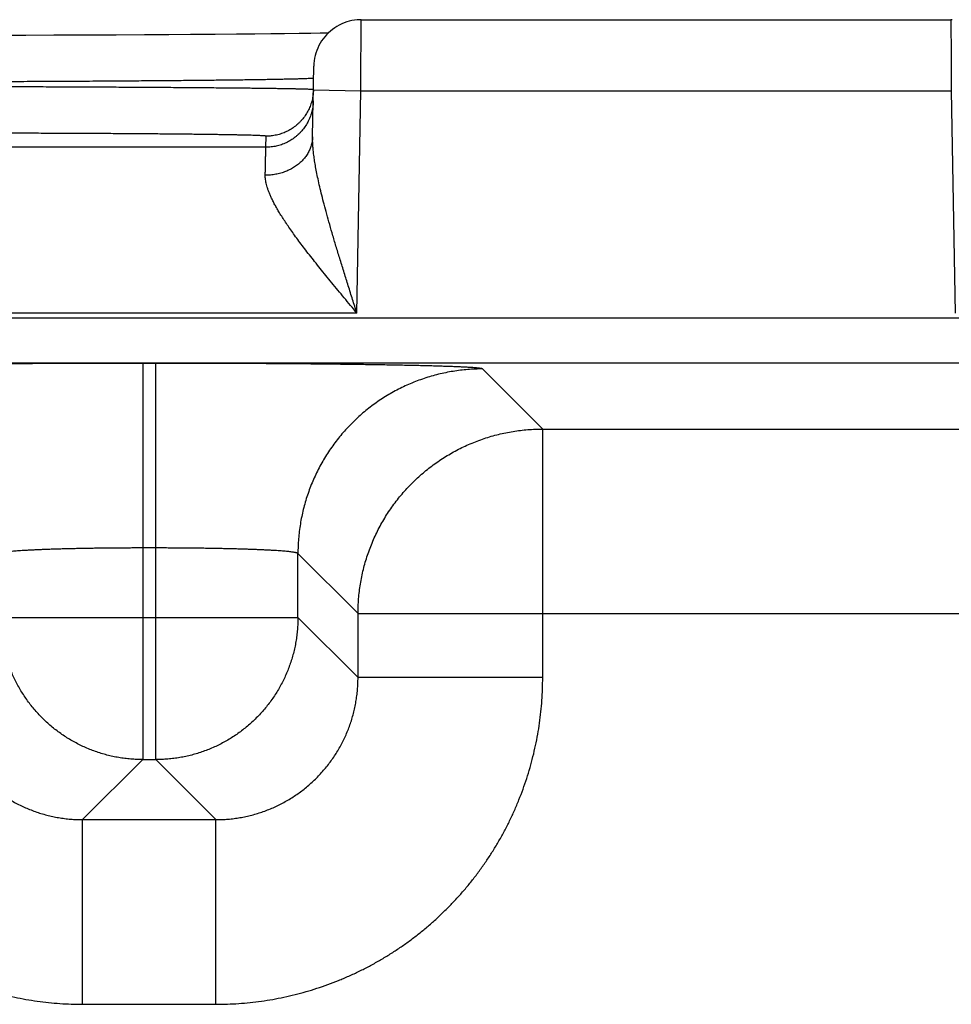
# Model space of a CAD drawing. Header units: inches. Extents: x 0 to 34, y 0 to 22.
# Tile 92 of 105: x 19.546 to 19.94, y 18.503 to 18.919. Entities that reach past the tile are written whole.
import ezdxf

# ---------------------------------------------------------------- set-up
doc = ezdxf.new("R2010")
doc.units = ezdxf.units.IN
doc.header["$LTSCALE"] = 1.87
doc.header["$MEASUREMENT"] = 0
doc.layers.get('0').update_dxf_attribs({"linetype": 'CONTINUOUS'})

msp = doc.modelspace()

# ---------------------------------------------------------------- linework, layer by layer
at = {"color": 7, "linetype": 'CONTINUOUS'}
for p, q in [((19.6907, 18.91898), (19.93973, 18.91898)), ((19.54908, 18.91235), (19.53712, 18.91233)), ((19.56095, 18.91239), (19.54908, 18.91235)), ((19.57247, 18.91242), (19.56095, 18.91239)), ((19.58718, 18.91248), (19.57247, 18.91242)), ((19.59919, 18.91254), (19.58718, 18.91248)), ((19.60949, 18.9126), (19.59919, 18.91254)), ((19.61855, 18.91266), (19.60949, 18.9126)), ((19.62908, 18.91274), (19.61855, 18.91266)), ((19.6381, 18.91281), (19.62908, 18.91274)), ((19.64585, 18.91289), (19.6381, 18.91281)), ((19.65255, 18.91296), (19.64585, 18.91289)), ((19.65836, 18.91304), (19.65255, 18.91296)), ((19.66447, 18.91312), (19.65836, 18.91304)), ((19.6694, 18.9132), (19.66447, 18.91312)), ((19.67342, 18.91327), (19.6694, 18.9132)), ((19.67679, 18.91334), (19.67342, 18.91327)), ((19.67019, 18.86957), (19.67071, 18.89933)), ((19.67053, 18.88933), (19.69053, 18.88898)), ((19.68889, 18.79509), (19.69053, 18.88898)), ((19.69053, 18.88898), (19.9399, 18.88898)), ((19.9399, 18.88898), (19.94154, 18.79509)), ((19.65045, 18.86508), (19.65054, 18.86976)), ((19.65045, 18.86508), (19.04998, 18.86508)), ((19.68889, 18.79509), (19.01154, 18.79509)), ((20.72891, 18.79293), (13.33862, 18.79293)), ((20.72891, 18.77392), (13.33862, 18.77392)), ((19.604, 18.77383), (19.59843, 18.77383)), ((19.59843, 18.77383), (19.59843, 18.60647)), ((19.604, 18.60647), (19.604, 18.77383)), ((19.76735, 18.7461), (19.74198, 18.77147)), ((19.76735, 18.7461), (20.36508, 18.7461)), ((19.76735, 18.64109), (19.76735, 18.7461)), ((19.604, 18.69585), (19.59843, 18.69585)), ((19.68936, 18.66811), (19.66399, 18.69348)), ((19.66399, 18.66646), (19.66399, 18.69348)), ((19.53844, 18.66646), (19.66399, 18.66646)), ((19.66399, 18.66646), (19.68936, 18.64109)), ((19.68936, 18.66811), (20.44307, 18.66811)), ((19.68936, 18.64109), (19.68936, 18.66811)), ((19.76735, 18.64109), (19.68936, 18.64109)), ((19.59843, 18.60647), (19.57306, 18.5811)), ((19.59843, 18.60647), (19.604, 18.60647)), ((19.604, 18.60647), (19.62937, 18.5811)), ((19.57306, 18.5811), (19.62937, 18.5811)), ((19.57306, 18.50311), (19.57306, 18.5811)), ((19.62937, 18.50311), (19.62937, 18.5811)), ((19.57306, 18.50311), (19.62937, 18.50311))]:
    msp.add_line(p, q, dxfattribs=at)
for points in [[(19.6907, 18.91898), (19.69013, 18.91897), (19.68901, 18.91891), (19.68788, 18.91878), (19.68677, 18.91859), (19.68567, 18.91833), (19.68459, 18.91802), (19.68352, 18.91764), (19.68248, 18.91721), (19.68146, 18.91672), (19.68048, 18.91617), (19.67952, 18.91556), (19.6786, 18.9149), (19.67772, 18.91419), (19.67689, 18.91344), (19.67609, 18.91263), (19.67534, 18.91179), (19.67465, 18.9109), (19.674, 18.90998), (19.6734, 18.90902), (19.67287, 18.90802), (19.67238, 18.907), (19.67196, 18.90595), (19.6716, 18.90489), (19.67129, 18.9038), (19.67105, 18.90269), (19.67087, 18.90158), (19.67076, 18.90046), (19.67071, 18.89933)], [(19.9403, 18.91897), (19.93973, 18.91898)]]:
    msp.add_lwpolyline(points, dxfattribs=at)
for points, knots in [([(19.69053, 18.88898), (19.69053, 18.88949), (19.69054, 18.8905), (19.69055, 18.89203), (19.69056, 18.89354), (19.69056, 18.89504), (19.69057, 18.89653), (19.69058, 18.89799), (19.69059, 18.89944), (19.6906, 18.90086), (19.69061, 18.90224), (19.69061, 18.90359), (19.69062, 18.90491), (19.69063, 18.90618), (19.69064, 18.90741), (19.69064, 18.90859), (19.69065, 18.90972), (19.69066, 18.9108), (19.69066, 18.91182), (19.69067, 18.91278), (19.69067, 18.91367), (19.69068, 18.9145), (19.69068, 18.91527), (19.69069, 18.91597), (19.69069, 18.9166), (19.69069, 18.91716), (19.6907, 18.91764), (19.6907, 18.91805), (19.6907, 18.91839), (19.6907, 18.91863), (19.6907, 18.91885), (19.6907, 18.91889), (19.6907, 18.91898), (19.6907, 18.91898)], [0, 0, 0, 0, 0.050928, 0.101718, 0.152237, 0.202353, 0.251936, 0.300872, 0.349055, 0.396361, 0.442643, 0.487765, 0.531627, 0.574126, 0.615138, 0.65454, 0.692233, 0.728133, 0.762142, 0.794152, 0.824075, 0.851851, 0.877424, 0.900733, 0.921719, 0.940319, 0.956476, 0.970149, 0.981305, 0.989915, 0.995954, 0.999404, 1, 1, 1, 1]), ([(19.93973, 18.91898), (19.93973, 18.91898), (19.93973, 18.91889), (19.93973, 18.91885), (19.93973, 18.91863), (19.93973, 18.91839), (19.93973, 18.91805), (19.93974, 18.91764), (19.93974, 18.91716), (19.93974, 18.9166), (19.93975, 18.91597), (19.93975, 18.91527), (19.93976, 18.9145), (19.93976, 18.91367), (19.93977, 18.91278), (19.93977, 18.91182), (19.93978, 18.9108), (19.93978, 18.90972), (19.93979, 18.90859), (19.9398, 18.90741), (19.9398, 18.90618), (19.93981, 18.90491), (19.93982, 18.90359), (19.93983, 18.90224), (19.93983, 18.90086), (19.93984, 18.89944), (19.93985, 18.89799), (19.93986, 18.89653), (19.93987, 18.89504), (19.93988, 18.89354), (19.93989, 18.89203), (19.93989, 18.8905), (19.9399, 18.88949), (19.9399, 18.88898)], [0, 0, 0, 0, 0.000596, 0.004046, 0.010085, 0.018695, 0.029851, 0.043524, 0.059681, 0.078281, 0.099267, 0.122576, 0.148149, 0.175925, 0.205848, 0.237858, 0.271867, 0.307767, 0.34546, 0.384862, 0.425874, 0.468373, 0.512235, 0.557357, 0.603639, 0.650945, 0.699128, 0.748064, 0.797647, 0.847763, 0.898282, 0.949072, 1, 1, 1, 1]), ([(19.67052, 18.89426), (19.6704, 18.89425), (19.6702, 18.8942), (19.66969, 18.89417), (19.66904, 18.89412), (19.66818, 18.89408), (19.66715, 18.89403), (19.66592, 18.89399), (19.66451, 18.89395), (19.66292, 18.8939), (19.66115, 18.89386), (19.65919, 18.89381), (19.65706, 18.89377), (19.65476, 18.89372), (19.65228, 18.89368), (19.64964, 18.89363), (19.64682, 18.89359), (19.64385, 18.89355), (19.64071, 18.8935), (19.63742, 18.89346), (19.63398, 18.89342), (19.63039, 18.89338), (19.62665, 18.89334), (19.62277, 18.8933), (19.61876, 18.89326), (19.61461, 18.89322), (19.61034, 18.89318), (19.60595, 18.89315), (19.60143, 18.89311), (19.5968, 18.89308), (19.59207, 18.89304), (19.58723, 18.89301), (19.5823, 18.89298), (19.57728, 18.89295), (19.57216, 18.89292), (19.56697, 18.89289), (19.56171, 18.89286), (19.55638, 18.89284), (19.55098, 18.89281), (19.54552, 18.89279), (19.54002, 18.89276), (19.53447, 18.89274), (19.52889, 18.89272), (19.52327, 18.89271), (19.51763, 18.89269), (19.51197, 18.89267), (19.50629, 18.89266), (19.50251, 18.89265), (19.50061, 18.89265)], [0, 0, 0, 0, 0.001699, 0.004506, 0.008421, 0.013441, 0.019563, 0.026778, 0.035081, 0.044461, 0.054907, 0.066407, 0.078947, 0.092516, 0.107097, 0.122675, 0.139229, 0.156744, 0.175201, 0.194578, 0.21485, 0.235997, 0.257996, 0.280824, 0.304456, 0.328865, 0.354023, 0.379901, 0.406473, 0.433712, 0.461584, 0.490056, 0.519099, 0.548681, 0.57877, 0.60933, 0.640325, 0.671725, 0.703498, 0.735604, 0.768006, 0.800666, 0.833547, 0.866615, 0.899831, 0.933158, 0.966558, 1, 1, 1, 1]), ([(19.67044, 18.88944), (19.67031, 18.88945), (19.67012, 18.8895), (19.66961, 18.88951), (19.66896, 18.88955), (19.6681, 18.88958), (19.66707, 18.88961), (19.66584, 18.88965), (19.66443, 18.88968), (19.66284, 18.88971), (19.66107, 18.88975), (19.65912, 18.88978), (19.65699, 18.88982), (19.65468, 18.88985), (19.65221, 18.88988), (19.64956, 18.88992), (19.64675, 18.88995), (19.64378, 18.88999), (19.64064, 18.89002), (19.63735, 18.89005), (19.63391, 18.89008), (19.63032, 18.89012), (19.62658, 18.89015), (19.62271, 18.89018), (19.6187, 18.89021), (19.61455, 18.89024), (19.61028, 18.89027), (19.60588, 18.8903), (19.60137, 18.89033), (19.59675, 18.89036), (19.59201, 18.89038), (19.58718, 18.89041), (19.58225, 18.89044), (19.57722, 18.89046), (19.57212, 18.89049), (19.56693, 18.89051), (19.56166, 18.89053), (19.55633, 18.89055), (19.55093, 18.89058), (19.54548, 18.8906), (19.53998, 18.89061), (19.53444, 18.89063), (19.52885, 18.89065), (19.52324, 18.89067), (19.5176, 18.89068), (19.51194, 18.8907), (19.50626, 18.89071), (19.50248, 18.89072), (19.50058, 18.89072)], [0, 0, 0, 0, 0.001685, 0.004482, 0.008389, 0.013402, 0.019517, 0.026728, 0.035026, 0.044403, 0.054847, 0.066348, 0.078889, 0.092456, 0.107036, 0.122613, 0.139169, 0.156686, 0.175142, 0.194518, 0.214794, 0.235946, 0.257948, 0.280776, 0.304407, 0.328813, 0.353971, 0.379854, 0.406431, 0.433669, 0.461539, 0.490013, 0.519059, 0.548641, 0.578727, 0.609285, 0.640285, 0.671693, 0.703469, 0.735577, 0.767978, 0.800636, 0.833516, 0.866581, 0.899798, 0.933131, 0.966544, 1, 1, 1, 1]), ([(19.67053, 18.88933), (19.67052, 18.88899), (19.67049, 18.88828), (19.67038, 18.8872), (19.67021, 18.8861), (19.66998, 18.88502), (19.66968, 18.88395), (19.66933, 18.88289), (19.66892, 18.88186), (19.66846, 18.88086), (19.66793, 18.87988), (19.66736, 18.87893), (19.66673, 18.87801), (19.66606, 18.87713), (19.66533, 18.87629), (19.66456, 18.87549), (19.66375, 18.87473), (19.6629, 18.87402), (19.662, 18.87336), (19.66108, 18.87275), (19.66012, 18.87219), (19.65913, 18.87169), (19.65811, 18.87124), (19.65707, 18.87085), (19.65602, 18.87052), (19.65494, 18.87024), (19.65385, 18.87003), (19.65275, 18.86988), (19.65165, 18.86978), (19.65091, 18.86976), (19.65054, 18.86976)], [0, 0, 0, 0, 0.033068, 0.068879, 0.104691, 0.140503, 0.176314, 0.212126, 0.247938, 0.28375, 0.319562, 0.355374, 0.391186, 0.426998, 0.46281, 0.498622, 0.534434, 0.570247, 0.606059, 0.641872, 0.677684, 0.713497, 0.74931, 0.785123, 0.820935, 0.856748, 0.892561, 0.928374, 0.964187, 1, 1, 1, 1]), ([(19.67045, 18.88473), (19.67045, 18.88436), (19.67041, 18.88362), (19.6703, 18.88252), (19.67013, 18.88142), (19.66989, 18.88034), (19.6696, 18.87927), (19.66925, 18.87822), (19.66884, 18.87718), (19.66837, 18.87618), (19.66785, 18.8752), (19.66728, 18.87425), (19.66665, 18.87333), (19.66597, 18.87245), (19.66525, 18.87161), (19.66448, 18.87081), (19.66367, 18.87006), (19.66281, 18.86935), (19.66192, 18.86868), (19.661, 18.86807), (19.66004, 18.86752), (19.65905, 18.86701), (19.65803, 18.86656), (19.65699, 18.86617), (19.65593, 18.86584), (19.65486, 18.86556), (19.65377, 18.86535), (19.65267, 18.8652), (19.65156, 18.8651), (19.65082, 18.86508), (19.65045, 18.86508)], [0, 0, 0, 0, 0.035714, 0.071427, 0.107141, 0.142855, 0.178568, 0.214282, 0.249996, 0.28571, 0.321424, 0.357138, 0.392852, 0.428566, 0.46428, 0.499994, 0.535708, 0.571423, 0.607137, 0.642852, 0.678566, 0.714281, 0.749996, 0.785711, 0.821425, 0.85714, 0.892855, 0.92857, 0.964285, 1, 1, 1, 1]), ([(19.65054, 18.86976), (19.65054, 18.8698), (19.65036, 18.86982), (19.65015, 18.86987), (19.64968, 18.8699), (19.64909, 18.86995), (19.6483, 18.86999), (19.64735, 18.87003), (19.64622, 18.87008), (19.64492, 18.87012), (19.64346, 18.87016), (19.64183, 18.8702), (19.64003, 18.87024), (19.63807, 18.87029), (19.63595, 18.87033), (19.63367, 18.87037), (19.63124, 18.87041), (19.62866, 18.87044), (19.62593, 18.87048), (19.62305, 18.87052), (19.62002, 18.87055), (19.61686, 18.87059), (19.61357, 18.87062), (19.61014, 18.87066), (19.60658, 18.87069), (19.6029, 18.87072), (19.5991, 18.87075), (19.59519, 18.87078), (19.59116, 18.87081), (19.58703, 18.87083), (19.5828, 18.87086), (19.57848, 18.87088), (19.57406, 18.8709), (19.56956, 18.87093), (19.56497, 18.87095), (19.56031, 18.87096), (19.55559, 18.87098), (19.55079, 18.871), (19.54594, 18.87101), (19.54103, 18.87102), (19.53608, 18.87103), (19.53109, 18.87104), (19.52607, 18.87105), (19.52101, 18.87106), (19.51592, 18.87106), (19.51082, 18.87107), (19.50571, 18.87107), (19.50229, 18.87107), (19.50058, 18.87107)], [0, 0, 0, 0, 0.000655, 0.002427, 0.005351, 0.00943, 0.014662, 0.021041, 0.028558, 0.037209, 0.046984, 0.057874, 0.069861, 0.08293, 0.097064, 0.112251, 0.128473, 0.145712, 0.163944, 0.18315, 0.203311, 0.2244, 0.246392, 0.269261, 0.292981, 0.317525, 0.342866, 0.368973, 0.395816, 0.423362, 0.451581, 0.480439, 0.509904, 0.539939, 0.570508, 0.60158, 0.633123, 0.6651, 0.697467, 0.730182, 0.763204, 0.796496, 0.830024, 0.863758, 0.897664, 0.931701, 0.965828, 1, 1, 1, 1]), ([(19.67019, 18.86957), (19.67018, 18.86926), (19.67015, 18.86865), (19.67004, 18.86773), (19.66987, 18.86681), (19.66964, 18.86591), (19.66935, 18.86502), (19.669, 18.86414), (19.66859, 18.86328), (19.66812, 18.86245), (19.6676, 18.86163), (19.66703, 18.86084), (19.6664, 18.86008), (19.66573, 18.85935), (19.665, 18.85865), (19.66423, 18.85799), (19.66342, 18.85736), (19.66256, 18.85678), (19.66167, 18.85623), (19.66074, 18.85573), (19.65978, 18.85527), (19.65879, 18.85485), (19.65778, 18.85448), (19.65674, 18.85416), (19.65568, 18.85389), (19.6546, 18.85367), (19.65351, 18.85349), (19.65241, 18.85337), (19.6513, 18.8533), (19.65056, 18.85329), (19.65019, 18.85329)], [0, 0, 0, 0, 0.032391, 0.064827, 0.097351, 0.130006, 0.162832, 0.195867, 0.229144, 0.262694, 0.296544, 0.330717, 0.365228, 0.400093, 0.435318, 0.470908, 0.506861, 0.543173, 0.579833, 0.616829, 0.654144, 0.691755, 0.729641, 0.767774, 0.806125, 0.844663, 0.883355, 0.922165, 0.961059, 1, 1, 1, 1]), ([(19.68889, 18.79509), (19.68828, 18.797), (19.68707, 18.80081), (19.68527, 18.80649), (19.68353, 18.81205), (19.68185, 18.81746), (19.68026, 18.82267), (19.67878, 18.82764), (19.67742, 18.83235), (19.67618, 18.83678), (19.67506, 18.84091), (19.67408, 18.84476), (19.67322, 18.84832), (19.67248, 18.85161), (19.67186, 18.85462), (19.67135, 18.85738), (19.67094, 18.8599), (19.67063, 18.8622), (19.6704, 18.8643), (19.67026, 18.86621), (19.67018, 18.86794), (19.67018, 18.86904), (19.67019, 18.86957)], [0, 0, 0, 0, 0.078325, 0.155796, 0.231751, 0.3055, 0.376355, 0.443825, 0.507547, 0.567302, 0.622959, 0.674509, 0.722017, 0.765623, 0.805516, 0.8419, 0.875003, 0.905051, 0.932311, 0.957054, 0.979532, 1, 1, 1, 1]), ([(19.65019, 18.85329), (19.6502, 18.85381), (19.65022, 18.85482), (19.65026, 18.85628), (19.65029, 18.85763), (19.65032, 18.85887), (19.65034, 18.86001), (19.65036, 18.86103), (19.65038, 18.86195), (19.6504, 18.86274), (19.65042, 18.86342), (19.65043, 18.86398), (19.65044, 18.86443), (19.65045, 18.86475), (19.65045, 18.86496), (19.65045, 18.86506), (19.65045, 18.86508)], [0, 0, 0, 0, 0.132421, 0.256145, 0.370945, 0.476622, 0.572998, 0.659906, 0.737199, 0.804741, 0.862417, 0.910128, 0.947793, 0.975352, 0.992763, 1, 1, 1, 1]), ([(19.68889, 18.79509), (19.68799, 18.79617), (19.68619, 18.79832), (19.68352, 18.80153), (19.68088, 18.80471), (19.6783, 18.80783), (19.6758, 18.8109), (19.67338, 18.81388), (19.67107, 18.81677), (19.66888, 18.81957), (19.66681, 18.82225), (19.66487, 18.82482), (19.66305, 18.82727), (19.66138, 18.82961), (19.65983, 18.83183), (19.65842, 18.83393), (19.65714, 18.83591), (19.65599, 18.83779), (19.65495, 18.83956), (19.65403, 18.84122), (19.65323, 18.84279), (19.65253, 18.84426), (19.65193, 18.84564), (19.65143, 18.84694), (19.65102, 18.84817), (19.65069, 18.84931), (19.65045, 18.85039), (19.65028, 18.85141), (19.6502, 18.85237), (19.65018, 18.85299), (19.65019, 18.85329)], [0, 0, 0, 0, 0.059699, 0.118952, 0.177449, 0.234886, 0.290951, 0.345331, 0.397752, 0.448032, 0.496022, 0.541614, 0.58476, 0.625431, 0.663631, 0.699408, 0.732821, 0.763944, 0.792875, 0.819722, 0.844591, 0.867602, 0.888881, 0.908554, 0.926741, 0.94357, 0.959175, 0.97369, 0.987252, 1, 1, 1, 1]), ([(19.59843, 18.77383), (19.59681, 18.77383), (19.59358, 18.77383), (19.58873, 18.77383), (19.58388, 18.77382), (19.57905, 18.77381), (19.57424, 18.7738), (19.56946, 18.77378), (19.56472, 18.77376), (19.56002, 18.77374), (19.55537, 18.77371), (19.55077, 18.77369), (19.54622, 18.77366), (19.54175, 18.77362), (19.53735, 18.77359), (19.53302, 18.77355), (19.52877, 18.7735), (19.52461, 18.77346), (19.52055, 18.77341), (19.51658, 18.77336), (19.51271, 18.77331), (19.50895, 18.77326), (19.50529, 18.7732), (19.50176, 18.77314), (19.49835, 18.77308), (19.49506, 18.77302), (19.4919, 18.77296), (19.48887, 18.77289), (19.48598, 18.77282), (19.48323, 18.77275), (19.48062, 18.77268), (19.47816, 18.77261), (19.47585, 18.77253), (19.4737, 18.77246), (19.47169, 18.77238), (19.46985, 18.7723), (19.46817, 18.77222), (19.46665, 18.77214), (19.46529, 18.77206), (19.4641, 18.77198), (19.46308, 18.7719), (19.46222, 18.77181), (19.46154, 18.77173), (19.46102, 18.77165), (19.46068, 18.77157), (19.4605, 18.77151), (19.46045, 18.77147)], [0, 0, 0, 0, 0.035155, 0.070332, 0.105465, 0.140486, 0.175331, 0.209946, 0.2443, 0.278364, 0.312092, 0.345431, 0.378331, 0.410756, 0.442665, 0.474023, 0.504795, 0.534941, 0.564421, 0.593196, 0.62123, 0.648493, 0.674951, 0.700568, 0.725307, 0.74914, 0.772045, 0.79399, 0.814946, 0.834883, 0.853777, 0.871611, 0.888361, 0.904004, 0.918516, 0.931885, 0.944098, 0.95514, 0.964991, 0.97364, 0.981076, 0.987296, 0.992293, 0.996066, 0.99862, 1, 1, 1, 1]), ([(19.74198, 18.77147), (19.74193, 18.77151), (19.74175, 18.77157), (19.74141, 18.77165), (19.7409, 18.77173), (19.74021, 18.77181), (19.73936, 18.7719), (19.73833, 18.77198), (19.73714, 18.77206), (19.73579, 18.77214), (19.73427, 18.77222), (19.73258, 18.7723), (19.73074, 18.77238), (19.72874, 18.77246), (19.72658, 18.77253), (19.72427, 18.77261), (19.72181, 18.77268), (19.7192, 18.77275), (19.71645, 18.77282), (19.71356, 18.77289), (19.71053, 18.77296), (19.70737, 18.77302), (19.70409, 18.77308), (19.70067, 18.77314), (19.69714, 18.7732), (19.69349, 18.77326), (19.68973, 18.77331), (19.68586, 18.77336), (19.68189, 18.77341), (19.67782, 18.77346), (19.67366, 18.7735), (19.66941, 18.77355), (19.66509, 18.77359), (19.66068, 18.77362), (19.65621, 18.77366), (19.65167, 18.77369), (19.64707, 18.77371), (19.64241, 18.77374), (19.63771, 18.77376), (19.63297, 18.77378), (19.62819, 18.7738), (19.62339, 18.77381), (19.61855, 18.77382), (19.61371, 18.77383), (19.60885, 18.77383), (19.60562, 18.77383), (19.604, 18.77383)], [0, 0, 0, 0, 0.00138, 0.003934, 0.007707, 0.012704, 0.018924, 0.02636, 0.035009, 0.04486, 0.055901, 0.068115, 0.081484, 0.095996, 0.111639, 0.128389, 0.146223, 0.165117, 0.185054, 0.20601, 0.227955, 0.250859, 0.274693, 0.299432, 0.325049, 0.351507, 0.37877, 0.406804, 0.435579, 0.465059, 0.495205, 0.525977, 0.557335, 0.589244, 0.621669, 0.654569, 0.687908, 0.721636, 0.7557, 0.790054, 0.824669, 0.859514, 0.894535, 0.929668, 0.964846, 1, 1, 1, 1]), ([(19.74198, 18.77147), (19.74093, 18.77147), (19.73884, 18.77142), (19.7357, 18.77123), (19.73258, 18.77092), (19.72947, 18.77047), (19.72638, 18.76991), (19.72331, 18.76922), (19.72028, 18.7684), (19.71728, 18.76747), (19.71432, 18.76641), (19.71141, 18.76524), (19.70854, 18.76395), (19.70573, 18.76254), (19.70298, 18.76103), (19.70029, 18.7594), (19.69767, 18.75767), (19.69512, 18.75583), (19.69265, 18.7539), (19.69026, 18.75186), (19.68795, 18.74973), (19.68573, 18.74751), (19.6836, 18.7452), (19.68156, 18.74281), (19.67962, 18.74033), (19.67779, 18.73779), (19.67605, 18.73516), (19.67443, 18.73248), (19.67291, 18.72972), (19.67151, 18.72691), (19.67022, 18.72405), (19.66905, 18.72114), (19.66799, 18.71818), (19.66706, 18.71518), (19.66624, 18.71214), (19.66555, 18.70908), (19.66498, 18.70599), (19.66454, 18.70288), (19.66422, 18.69975), (19.66403, 18.69662), (19.66399, 18.69453), (19.66399, 18.69348)], [0, 0, 0, 0, 0.025639, 0.051278, 0.076917, 0.102557, 0.128197, 0.153837, 0.179478, 0.205119, 0.23076, 0.256401, 0.282043, 0.307684, 0.333326, 0.358968, 0.38461, 0.410253, 0.435895, 0.461538, 0.48718, 0.512822, 0.538465, 0.564107, 0.58975, 0.615392, 0.641034, 0.666676, 0.692318, 0.717959, 0.743601, 0.769242, 0.794883, 0.820523, 0.846164, 0.871804, 0.897444, 0.923083, 0.948722, 0.974361, 1, 1, 1, 1]), ([(19.68936, 18.66811), (19.68936, 18.66916), (19.6894, 18.67125), (19.68959, 18.67439), (19.68991, 18.67751), (19.69035, 18.68062), (19.69092, 18.68371), (19.69161, 18.68678), (19.69242, 18.68981), (19.69336, 18.69281), (19.69442, 18.69577), (19.69559, 18.69868), (19.69688, 18.70155), (19.69828, 18.70436), (19.6998, 18.70711), (19.70143, 18.7098), (19.70316, 18.71242), (19.70499, 18.71497), (19.70693, 18.71744), (19.70897, 18.71983), (19.7111, 18.72214), (19.71332, 18.72436), (19.71563, 18.72649), (19.71802, 18.72853), (19.7205, 18.73047), (19.72304, 18.7323), (19.72567, 18.73404), (19.72835, 18.73566), (19.73111, 18.73718), (19.73392, 18.73858), (19.73678, 18.73987), (19.7397, 18.74104), (19.74265, 18.7421), (19.74565, 18.74303), (19.74869, 18.74385), (19.75175, 18.74454), (19.75484, 18.74511), (19.75795, 18.74555), (19.76108, 18.74586), (19.76421, 18.74605), (19.7663, 18.7461), (19.76735, 18.7461)], [0, 0, 0, 0, 0.02564, 0.05128, 0.076921, 0.102562, 0.128203, 0.153844, 0.179486, 0.205128, 0.23077, 0.256413, 0.282055, 0.307698, 0.333341, 0.358984, 0.384628, 0.410271, 0.435915, 0.461558, 0.487202, 0.512845, 0.538489, 0.564132, 0.589776, 0.615419, 0.641062, 0.666705, 0.692348, 0.71799, 0.743634, 0.769276, 0.794917, 0.820558, 0.846199, 0.871842, 0.897484, 0.923122, 0.948753, 0.974378, 1, 1, 1, 1]), ([(19.59843, 18.69585), (19.59757, 18.69585), (19.59585, 18.69584), (19.59327, 18.69584), (19.5907, 18.69583), (19.58814, 18.69581), (19.5856, 18.69579), (19.58308, 18.69577), (19.5806, 18.69574), (19.57815, 18.6957), (19.57574, 18.69567), (19.57337, 18.69563), (19.57104, 18.69558), (19.56877, 18.69553), (19.56655, 18.69548), (19.56439, 18.69542), (19.56229, 18.69536), (19.56026, 18.6953), (19.5583, 18.69523), (19.55642, 18.69516), (19.55461, 18.69508), (19.55289, 18.69501), (19.55125, 18.69493), (19.54969, 18.69484), (19.54823, 18.69476), (19.54686, 18.69467), (19.54559, 18.69458), (19.54442, 18.69449), (19.54334, 18.69439), (19.54237, 18.6943), (19.54151, 18.6942), (19.54075, 18.6941), (19.54009, 18.694), (19.53955, 18.6939), (19.53911, 18.6938), (19.53879, 18.6937), (19.53857, 18.69361), (19.53846, 18.69352), (19.53844, 18.69348)], [0, 0, 0, 0, 0.042991, 0.085924, 0.128707, 0.171258, 0.21349, 0.255321, 0.296667, 0.337447, 0.377581, 0.417004, 0.455656, 0.493477, 0.530407, 0.56637, 0.601289, 0.635089, 0.667703, 0.699071, 0.72914, 0.757856, 0.785171, 0.81103, 0.835387, 0.858194, 0.87941, 0.898996, 0.916917, 0.933141, 0.947642, 0.960394, 0.971379, 0.980583, 0.988005, 0.993656, 0.997589, 1, 1, 1, 1]), ([(19.66399, 18.69348), (19.66397, 18.69352), (19.66387, 18.69361), (19.66365, 18.6937), (19.66332, 18.6938), (19.66288, 18.6939), (19.66234, 18.694), (19.66169, 18.6941), (19.66093, 18.6942), (19.66006, 18.6943), (19.65909, 18.69439), (19.65802, 18.69449), (19.65684, 18.69458), (19.65557, 18.69467), (19.6542, 18.69476), (19.65274, 18.69484), (19.65119, 18.69493), (19.64955, 18.69501), (19.64782, 18.69508), (19.64602, 18.69516), (19.64413, 18.69523), (19.64217, 18.6953), (19.64014, 18.69536), (19.63804, 18.69542), (19.63588, 18.69548), (19.63366, 18.69553), (19.63139, 18.69558), (19.62907, 18.69563), (19.6267, 18.69567), (19.62428, 18.6957), (19.62183, 18.69574), (19.61935, 18.69577), (19.61683, 18.69579), (19.6143, 18.69581), (19.61174, 18.69583), (19.60917, 18.69584), (19.60658, 18.69584), (19.60486, 18.69585), (19.604, 18.69585)], [0, 0, 0, 0, 0.002411, 0.006344, 0.011995, 0.019417, 0.028621, 0.039606, 0.052358, 0.066859, 0.083083, 0.101004, 0.12059, 0.141806, 0.164613, 0.18897, 0.214829, 0.242144, 0.27086, 0.300929, 0.332297, 0.364911, 0.398711, 0.43363, 0.469593, 0.506523, 0.544344, 0.582996, 0.622419, 0.662553, 0.703333, 0.744679, 0.78651, 0.828742, 0.871293, 0.914076, 0.957009, 1, 1, 1, 1]), ([(19.59843, 18.60647), (19.59758, 18.60647), (19.59589, 18.6065), (19.59335, 18.60667), (19.59082, 18.60694), (19.5883, 18.60731), (19.5858, 18.6078), (19.58332, 18.60839), (19.58087, 18.60908), (19.57845, 18.60988), (19.57607, 18.61078), (19.57372, 18.61178), (19.57142, 18.61288), (19.56917, 18.61407), (19.56698, 18.61536), (19.56484, 18.61674), (19.56276, 18.61822), (19.56074, 18.61977), (19.55879, 18.62142), (19.55692, 18.62314), (19.55512, 18.62494), (19.55339, 18.62682), (19.55175, 18.62876), (19.55019, 18.63078), (19.54872, 18.63286), (19.54734, 18.635), (19.54605, 18.6372), (19.54486, 18.63945), (19.54376, 18.64174), (19.54276, 18.64409), (19.54186, 18.64647), (19.54106, 18.64889), (19.54036, 18.65134), (19.53977, 18.65382), (19.53929, 18.65632), (19.53891, 18.65884), (19.53864, 18.66137), (19.53848, 18.66391), (19.53844, 18.66561), (19.53844, 18.66646)], [0, 0, 0, 0, 0.027007, 0.054018, 0.081035, 0.10806, 0.135089, 0.162117, 0.189144, 0.216171, 0.243199, 0.270228, 0.297257, 0.324285, 0.351314, 0.378343, 0.405373, 0.432403, 0.459432, 0.486462, 0.513491, 0.540521, 0.567551, 0.59458, 0.62161, 0.648639, 0.675669, 0.702698, 0.729727, 0.756755, 0.783784, 0.810812, 0.83784, 0.864867, 0.891894, 0.918921, 0.945948, 0.972974, 1, 1, 1, 1]), ([(19.66399, 18.66646), (19.66399, 18.66561), (19.66395, 18.66391), (19.66379, 18.66137), (19.66352, 18.65884), (19.66314, 18.65632), (19.66266, 18.65382), (19.66207, 18.65134), (19.66138, 18.64889), (19.66058, 18.64647), (19.65968, 18.64409), (19.65868, 18.64175), (19.65758, 18.63945), (19.65638, 18.6372), (19.65509, 18.635), (19.65371, 18.63286), (19.65224, 18.63078), (19.65068, 18.62877), (19.64904, 18.62682), (19.64732, 18.62494), (19.64552, 18.62314), (19.64364, 18.62142), (19.64169, 18.61978), (19.63968, 18.61822), (19.6376, 18.61675), (19.63546, 18.61537), (19.63326, 18.61408), (19.63101, 18.61288), (19.62871, 18.61178), (19.62637, 18.61078), (19.62399, 18.60988), (19.62157, 18.60908), (19.61912, 18.60839), (19.61664, 18.6078), (19.61414, 18.60731), (19.61162, 18.60694), (19.60909, 18.60667), (19.60655, 18.6065), (19.60485, 18.60647), (19.604, 18.60647)], [0, 0, 0, 0, 0.027007, 0.054018, 0.081035, 0.10806, 0.135089, 0.162117, 0.189144, 0.216171, 0.243199, 0.270228, 0.297257, 0.324285, 0.351314, 0.378343, 0.405373, 0.432403, 0.459432, 0.486462, 0.513491, 0.540521, 0.567551, 0.59458, 0.62161, 0.648639, 0.675669, 0.702698, 0.729727, 0.756755, 0.783784, 0.810812, 0.83784, 0.864867, 0.891894, 0.918921, 0.945948, 0.972974, 1, 1, 1, 1]), ([(19.43508, 18.64109), (19.43508, 18.63949), (19.43514, 18.63628), (19.43539, 18.63147), (19.43581, 18.62667), (19.4364, 18.62189), (19.43715, 18.61713), (19.43807, 18.6124), (19.43915, 18.6077), (19.4404, 18.60305), (19.44181, 18.59844), (19.44338, 18.59388), (19.44511, 18.58938), (19.44699, 18.58495), (19.44902, 18.58058), (19.45121, 18.57629), (19.45355, 18.57208), (19.45603, 18.56795), (19.45865, 18.56391), (19.46142, 18.55996), (19.46432, 18.55611), (19.46735, 18.55237), (19.47051, 18.54873), (19.4738, 18.54521), (19.4772, 18.5418), (19.48073, 18.53852), (19.48436, 18.53536), (19.48811, 18.53233), (19.49195, 18.52943), (19.4959, 18.52666), (19.49994, 18.52404), (19.50407, 18.52156), (19.50829, 18.51923), (19.51258, 18.51704), (19.51695, 18.515), (19.52138, 18.51312), (19.52588, 18.5114), (19.53044, 18.50983), (19.53505, 18.50842), (19.5397, 18.50717), (19.54439, 18.50609), (19.54912, 18.50517), (19.55388, 18.50442), (19.55866, 18.50383), (19.56346, 18.50342), (19.56826, 18.50317), (19.57146, 18.50311), (19.57306, 18.50311)], [0, 0, 0, 0, 0.022192, 0.044405, 0.066631, 0.088863, 0.111094, 0.13332, 0.155546, 0.177778, 0.200015, 0.222249, 0.244474, 0.266695, 0.288918, 0.311146, 0.333373, 0.355597, 0.37782, 0.400045, 0.422273, 0.4445, 0.466723, 0.488945, 0.511169, 0.533395, 0.555622, 0.577846, 0.60007, 0.622294, 0.64452, 0.666745, 0.688968, 0.71119, 0.733412, 0.755636, 0.777865, 0.8001, 0.822334, 0.84456, 0.866778, 0.888997, 0.911225, 0.933452, 0.955667, 0.977854, 1, 1, 1, 1]), ([(19.51307, 18.64109), (19.51307, 18.64024), (19.51311, 18.63854), (19.51327, 18.63599), (19.51354, 18.63346), (19.51391, 18.63094), (19.5144, 18.62843), (19.51499, 18.62595), (19.51568, 18.6235), (19.51648, 18.62108), (19.51738, 18.6187), (19.51838, 18.61635), (19.51948, 18.61405), (19.52067, 18.6118), (19.52196, 18.60961), (19.52334, 18.60747), (19.52481, 18.60539), (19.52637, 18.60337), (19.52801, 18.60142), (19.52974, 18.59955), (19.53154, 18.59775), (19.53342, 18.59602), (19.53536, 18.59438), (19.53738, 18.59283), (19.53946, 18.59136), (19.5416, 18.58998), (19.54379, 18.58869), (19.54604, 18.58749), (19.54834, 18.5864), (19.55068, 18.5854), (19.55306, 18.5845), (19.55548, 18.5837), (19.55793, 18.58301), (19.56041, 18.58242), (19.56291, 18.58194), (19.56543, 18.58156), (19.56797, 18.58129), (19.57051, 18.58113), (19.57221, 18.5811), (19.57306, 18.5811)], [0, 0, 0, 0, 0.027051, 0.054101, 0.081149, 0.108195, 0.135239, 0.162281, 0.189322, 0.216358, 0.243391, 0.27042, 0.297447, 0.324472, 0.351495, 0.378515, 0.405526, 0.432536, 0.45956, 0.486597, 0.513639, 0.540672, 0.567687, 0.594686, 0.621687, 0.648698, 0.675707, 0.702709, 0.729711, 0.756718, 0.783728, 0.810743, 0.83776, 0.864778, 0.8918, 0.918831, 0.945872, 0.972929, 1, 1, 1, 1]), ([(19.62937, 18.50311), (19.63097, 18.50311), (19.63418, 18.50317), (19.63899, 18.50342), (19.64379, 18.50384), (19.64857, 18.50442), (19.65333, 18.50518), (19.65806, 18.5061), (19.66276, 18.50718), (19.66741, 18.50843), (19.67202, 18.50984), (19.67658, 18.51141), (19.68107, 18.51313), (19.68551, 18.51501), (19.68988, 18.51705), (19.69417, 18.51924), (19.69838, 18.52157), (19.70251, 18.52405), (19.70655, 18.52668), (19.7105, 18.52944), (19.71435, 18.53234), (19.71809, 18.53537), (19.72173, 18.53853), (19.72525, 18.54182), (19.72865, 18.54523), (19.73194, 18.54875), (19.7351, 18.55239), (19.73813, 18.55613), (19.74103, 18.55998), (19.74379, 18.56393), (19.74642, 18.56797), (19.7489, 18.5721), (19.75123, 18.57631), (19.75342, 18.5806), (19.75545, 18.58497), (19.75734, 18.58941), (19.75906, 18.5939), (19.76063, 18.59846), (19.76204, 18.60307), (19.76328, 18.60772), (19.76437, 18.61242), (19.76528, 18.61715), (19.76604, 18.62191), (19.76662, 18.62669), (19.76704, 18.63148), (19.76729, 18.63629), (19.76735, 18.63949), (19.76735, 18.64109)], [0, 0, 0, 0, 0.022192, 0.044405, 0.066631, 0.088863, 0.111094, 0.13332, 0.155546, 0.177778, 0.200015, 0.222249, 0.244474, 0.266695, 0.288918, 0.311146, 0.333373, 0.355597, 0.37782, 0.400045, 0.422273, 0.4445, 0.466723, 0.488945, 0.511169, 0.533395, 0.555622, 0.577846, 0.60007, 0.622294, 0.64452, 0.666745, 0.688968, 0.71119, 0.733412, 0.755636, 0.777865, 0.8001, 0.822334, 0.84456, 0.866778, 0.888997, 0.911225, 0.933452, 0.955667, 0.977854, 1, 1, 1, 1]), ([(19.62937, 18.5811), (19.63022, 18.5811), (19.63192, 18.58113), (19.63446, 18.58129), (19.637, 18.58156), (19.63952, 18.58194), (19.64202, 18.58242), (19.6445, 18.58301), (19.64696, 18.58371), (19.64938, 18.5845), (19.65176, 18.5854), (19.65411, 18.5864), (19.6564, 18.5875), (19.65866, 18.5887), (19.66085, 18.58999), (19.66299, 18.59137), (19.66507, 18.59284), (19.66709, 18.59439), (19.66903, 18.59604), (19.67091, 18.59776), (19.67271, 18.59956), (19.67444, 18.60144), (19.67608, 18.60339), (19.67763, 18.6054), (19.6791, 18.60748), (19.68048, 18.60962), (19.68177, 18.61182), (19.68296, 18.61407), (19.68406, 18.61636), (19.68506, 18.61871), (19.68596, 18.62109), (19.68675, 18.62351), (19.68745, 18.62596), (19.68803, 18.62844), (19.68852, 18.63094), (19.68889, 18.63346), (19.68916, 18.63599), (19.68933, 18.63854), (19.68936, 18.64024), (19.68936, 18.64109)], [0, 0, 0, 0, 0.027051, 0.054101, 0.081149, 0.108195, 0.135239, 0.162281, 0.189322, 0.216358, 0.243391, 0.27042, 0.297447, 0.324472, 0.351495, 0.378515, 0.405526, 0.432536, 0.45956, 0.486597, 0.513639, 0.540672, 0.567687, 0.594686, 0.621687, 0.648698, 0.675707, 0.702709, 0.729711, 0.756718, 0.783728, 0.810743, 0.83776, 0.864778, 0.8918, 0.918831, 0.945872, 0.972929, 1, 1, 1, 1])]:
    msp.add_open_spline(points, degree=3, knots=knots, dxfattribs=at)
for points in [[(19.67062, 18.89431), (19.67062, 18.89427), (19.67057, 18.89427), (19.67052, 18.89426)], [(19.67053, 18.88941), (19.67053, 18.88945), (19.67048, 18.88944), (19.67044, 18.88944)], [(19.67053, 18.88941), (19.67053, 18.88938), (19.67053, 18.88936), (19.67053, 18.88933)]]:
    msp.add_open_spline(points, degree=3, dxfattribs=at)

doc.saveas('drawing.dxf')
